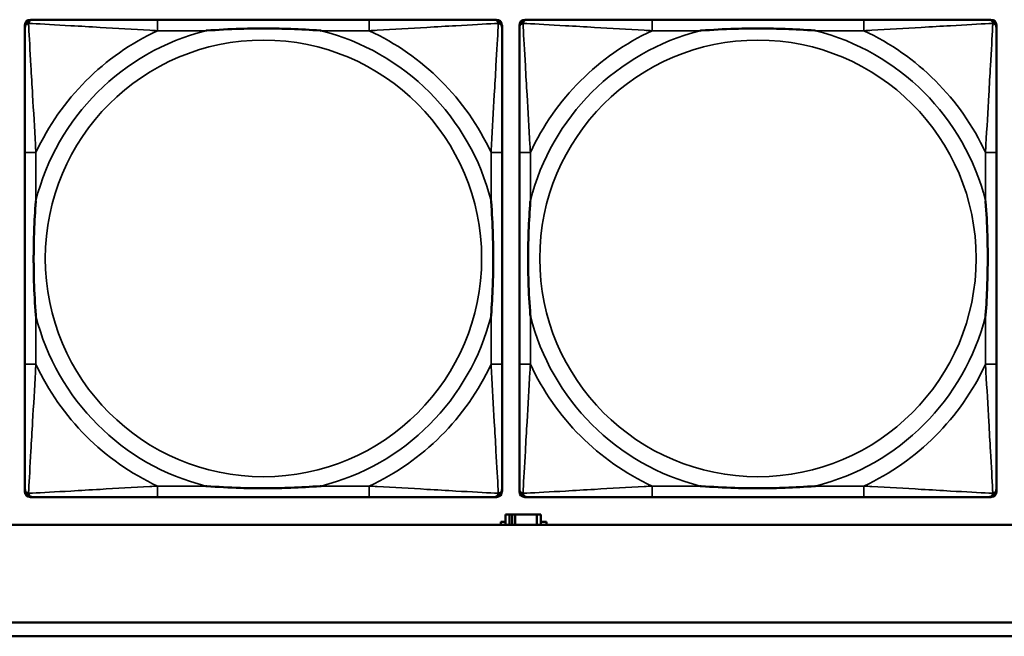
# Model space of a CAD drawing. Header units: inches. Extents: x 1.4 to 53.9, y 1.3 to 58.
# Tile 78 of 227: x 20.2 to 21.6, y 39.3 to 40.2. Entities that reach past the tile are written whole.
import ezdxf

# ---------------------------------------------------------------- set-up
doc = ezdxf.new("R2010")
doc.units = ezdxf.units.IN
doc.header["$MEASUREMENT"] = 0
doc.layers.add('Visible (ANSI)', color=7, linetype='Continuous', lineweight=50)
doc.layers.add('Visible Narrow (ANSI)', color=7, linetype='Continuous', lineweight=35)

msp = doc.modelspace()

# ---------------------------------------------------------------- linework, layer by layer
at = {"layer": 'Visible (ANSI)'}
for p, q in [((20.1861, 40.1564), (20.1901, 40.1564)), ((20.6727, 40.1564), (20.3688, 40.1564)), ((20.8515, 40.1564), (20.8554, 40.1564)), ((20.8961, 40.1564), (20.9001, 40.1564)), ((21.3827, 40.1564), (21.0788, 40.1564)), ((21.5615, 40.1564), (21.5654, 40.1564)), ((20.1783, 39.4792), (20.1783, 40.1485)), ((20.8633, 40.1485), (20.8633, 40.1446)), ((20.8883, 39.4792), (20.8883, 40.1485)), ((21.5733, 40.1485), (21.5733, 40.1446)), ((20.1783, 39.9658), (20.1783, 39.6619)), ((20.8633, 39.6619), (20.8633, 39.9658)), ((20.8883, 39.9658), (20.8883, 39.6619)), ((21.5733, 39.6619), (21.5733, 39.9658)), ((20.8633, 39.4831), (20.8633, 39.4792)), ((21.5733, 39.4831), (21.5733, 39.4792)), ((20.8554, 39.4713), (20.1861, 39.4713)), ((20.3688, 39.4713), (20.6727, 39.4713)), ((21.5654, 39.4713), (20.8961, 39.4713)), ((21.0788, 39.4713), (21.3827, 39.4713)), ((20.874, 39.4464), (20.8682, 39.4464)), ((20.8682, 39.4464), (20.8682, 39.4314)), ((20.874, 39.4464), (20.878, 39.4464)), ((20.874, 39.4314), (20.874, 39.4464)), ((20.878, 39.4314), (20.878, 39.4464)), ((20.878, 39.4464), (20.8821, 39.4464)), ((20.8821, 39.4464), (20.8821, 39.4314)), ((20.8821, 39.4464), (20.9134, 39.4464)), ((20.9134, 39.4464), (20.9134, 39.4314)), ((20.9192, 39.4464), (20.9134, 39.4464)), ((20.9192, 39.4314), (20.9192, 39.4464)), ((36.5227, 39.4314), (19.4287, 39.4314)), ((20.8617, 39.4314), (20.8617, 39.4359)), ((20.8617, 39.4359), (20.8682, 39.4359)), ((20.9192, 39.4359), (20.9273, 39.4359)), ((20.9273, 39.4359), (20.9273, 39.4314)), ((19.4287, 39.2914), (27.5757, 39.2914)), ((27.5757, 39.2714), (19.4287, 39.2714))]:
    msp.add_line(p, q, dxfattribs=at)
for centre, radius, start, end in [((20.1861, 40.1485), 0.00787, 90, 180), ((20.1901, 40.1446), 0.0118, 90, 180), ((20.8515, 40.1446), 0.0118, 0, 90), ((20.8554, 40.1485), 0.00787, 0, 90), ((20.8961, 40.1485), 0.00787, 90, 180), ((20.9001, 40.1446), 0.0118, 90, 180), ((21.5615, 40.1446), 0.0118, 0, 90), ((21.5654, 40.1485), 0.00787, 0, 90), ((20.1901, 39.4831), 0.0118, 180, 270), ((20.1861, 39.4792), 0.00787, 180, 270), ((20.8515, 39.4831), 0.0118, 270, 360), ((20.8554, 39.4792), 0.00787, 270, 0), ((20.9001, 39.4831), 0.0118, 180, 270), ((20.8961, 39.4792), 0.00787, 180, 270), ((21.5615, 39.4831), 0.0118, 270, 360), ((21.5654, 39.4792), 0.00787, 270, 0)]:
    msp.add_arc(centre, radius, start, end, dxfattribs=at)
for points, knots in [([(20.3688, 40.1564), (20.3652, 40.1564), (20.3617, 40.1564), (20.3581, 40.1564), (20.3249, 40.1564), (20.2912, 40.1564), (20.2603, 40.1564), (20.2333, 40.1564), (20.2078, 40.1564), (20.1944, 40.1564), (20.1927, 40.1564), (20.1913, 40.1564), (20.1901, 40.1564)], [0, 0, 0, 0, 0.0272471, 0.0272471, 0.0272471, 0.2790553, 0.2790553, 0.2790553, 0.4988354, 0.4988354, 0.4988354, 0.5252205, 0.5252205, 0.5252205, 0.5252205]), ([(20.8515, 40.1564), (20.8366, 40.1564), (20.795, 40.1564), (20.7544, 40.1564), (20.7278, 40.1564), (20.7, 40.1564), (20.6727, 40.1564)], [-0.5252205, -0.5252205, -0.5252205, -0.5252205, -0.20743, -0.20743, -0.20743, 0, 0, 0, 0]), ([(21.0788, 40.1564), (21.0752, 40.1564), (21.0717, 40.1564), (21.0681, 40.1564), (21.0349, 40.1564), (21.0012, 40.1564), (20.9703, 40.1564), (20.9433, 40.1564), (20.9178, 40.1564), (20.9044, 40.1564), (20.9027, 40.1564), (20.9013, 40.1564), (20.9001, 40.1564)], [0, 0, 0, 0, 0.0272471, 0.0272471, 0.0272471, 0.2790553, 0.2790553, 0.2790553, 0.4988354, 0.4988354, 0.4988354, 0.5252205, 0.5252205, 0.5252205, 0.5252205]), ([(21.5615, 40.1564), (21.5466, 40.1564), (21.505, 40.1564), (21.4644, 40.1564), (21.4378, 40.1564), (21.41, 40.1564), (21.3827, 40.1564)], [-0.5252205, -0.5252205, -0.5252205, -0.5252205, -0.20743, -0.20743, -0.20743, 0, 0, 0, 0]), ([(20.1783, 40.1446), (20.1783, 40.1297), (20.1783, 40.0881), (20.1783, 40.0474), (20.1783, 40.0209), (20.1783, 39.993), (20.1783, 39.9658)], [-0.5252205, -0.5252205, -0.5252205, -0.5252205, -0.20743, -0.20743, -0.20743, 0, 0, 0, 0]), ([(20.438, 40.1406), (20.4385, 40.1406), (20.4389, 40.1407), (20.4554, 40.1419), (20.4715, 40.1428), (20.4944, 40.1435), (20.5011, 40.1436), (20.5103, 40.1437), (20.5128, 40.1438), (20.5169, 40.1438), (20.5185, 40.1438), (20.5216, 40.1438), (20.5231, 40.1438), (20.5267, 40.1438), (20.5287, 40.1438), (20.5349, 40.1437), (20.539, 40.1436), (20.5488, 40.1434), (20.5544, 40.1433), (20.5741, 40.1426), (20.5882, 40.1418), (20.6027, 40.1407), (20.6031, 40.1406), (20.6035, 40.1406)], [-0.416114, -0.416114, -0.416114, -0.416114, -0.4127691, -0.4127691, -0.2896446, -0.2896446, -0.2388934, -0.2388934, -0.2201881, -0.2201881, -0.2080204, -0.2080204, -0.196499, -0.196499, -0.1809939, -0.1809939, -0.149741, -0.149741, -0.1073162, -0.1073162, 0, 0, 0.0033356, 0.0033356, 0.0033356, 0.0033356]), ([(20.8633, 39.9658), (20.8633, 39.9694), (20.8633, 39.973), (20.8633, 39.9766), (20.8633, 40.0098), (20.8633, 40.0435), (20.8633, 40.0743), (20.8633, 40.1013), (20.8633, 40.1268), (20.8633, 40.1403), (20.8633, 40.1419), (20.8633, 40.1433), (20.8633, 40.1446)], [0, 0, 0, 0, 0.0272471, 0.0272471, 0.0272471, 0.2790553, 0.2790553, 0.2790553, 0.4988354, 0.4988354, 0.4988354, 0.5252205, 0.5252205, 0.5252205, 0.5252205]), ([(20.8883, 40.1446), (20.8883, 40.1297), (20.8883, 40.0881), (20.8883, 40.0474), (20.8883, 40.0209), (20.8883, 39.993), (20.8883, 39.9658)], [-0.5252205, -0.5252205, -0.5252205, -0.5252205, -0.20743, -0.20743, -0.20743, 0, 0, 0, 0]), ([(21.148, 40.1406), (21.1485, 40.1406), (21.1489, 40.1407), (21.1654, 40.1419), (21.1815, 40.1428), (21.2044, 40.1435), (21.2111, 40.1436), (21.2203, 40.1437), (21.2228, 40.1438), (21.2269, 40.1438), (21.2285, 40.1438), (21.2316, 40.1438), (21.2331, 40.1438), (21.2367, 40.1438), (21.2387, 40.1438), (21.2449, 40.1437), (21.249, 40.1436), (21.2588, 40.1434), (21.2644, 40.1433), (21.2841, 40.1426), (21.2982, 40.1418), (21.3127, 40.1407), (21.3131, 40.1406), (21.3135, 40.1406)], [-0.416114, -0.416114, -0.416114, -0.416114, -0.4127691, -0.4127691, -0.2896446, -0.2896446, -0.2388934, -0.2388934, -0.2201881, -0.2201881, -0.2080204, -0.2080204, -0.196499, -0.196499, -0.1809939, -0.1809939, -0.149741, -0.149741, -0.1073162, -0.1073162, 0, 0, 0.0033356, 0.0033356, 0.0033356, 0.0033356]), ([(21.5733, 39.9658), (21.5733, 39.9694), (21.5733, 39.973), (21.5733, 39.9766), (21.5733, 40.0098), (21.5733, 40.0435), (21.5733, 40.0743), (21.5733, 40.1013), (21.5733, 40.1268), (21.5733, 40.1403), (21.5733, 40.1419), (21.5733, 40.1433), (21.5733, 40.1446)], [0, 0, 0, 0, 0.0272471, 0.0272471, 0.0272471, 0.2790553, 0.2790553, 0.2790553, 0.4988354, 0.4988354, 0.4988354, 0.5252205, 0.5252205, 0.5252205, 0.5252205]), ([(20.194, 39.7311), (20.194, 39.7315), (20.194, 39.732), (20.1927, 39.7485), (20.1918, 39.7645), (20.1911, 39.7875), (20.191, 39.7942), (20.1909, 39.8034), (20.1909, 39.8058), (20.1908, 39.8099), (20.1908, 39.8115), (20.1908, 39.8147), (20.1908, 39.8162), (20.1909, 39.8197), (20.1909, 39.8218), (20.1909, 39.828), (20.191, 39.8321), (20.1912, 39.8418), (20.1913, 39.8474), (20.1921, 39.8672), (20.1929, 39.8812), (20.194, 39.8957), (20.194, 39.8962), (20.194, 39.8966)], [-0.416114, -0.416114, -0.416114, -0.416114, -0.4127691, -0.4127691, -0.2896446, -0.2896446, -0.2388934, -0.2388934, -0.2201881, -0.2201881, -0.2080204, -0.2080204, -0.196499, -0.196499, -0.1809939, -0.1809939, -0.149741, -0.149741, -0.1073162, -0.1073162, 0, 0, 0.0033356, 0.0033356, 0.0033356, 0.0033356]), ([(20.8476, 39.8966), (20.8476, 39.8962), (20.8476, 39.8957), (20.8489, 39.8792), (20.8497, 39.8632), (20.8504, 39.8402), (20.8506, 39.8335), (20.8507, 39.8243), (20.8507, 39.8219), (20.8507, 39.8178), (20.8507, 39.8162), (20.8507, 39.813), (20.8507, 39.8115), (20.8507, 39.8079), (20.8507, 39.8059), (20.8506, 39.7997), (20.8506, 39.7956), (20.8504, 39.7859), (20.8502, 39.7803), (20.8495, 39.7605), (20.8487, 39.7465), (20.8476, 39.732), (20.8476, 39.7315), (20.8476, 39.7311)], [-0.416114, -0.416114, -0.416114, -0.416114, -0.4127691, -0.4127691, -0.2896446, -0.2896446, -0.2388934, -0.2388934, -0.2201881, -0.2201881, -0.2080204, -0.2080204, -0.196499, -0.196499, -0.1809939, -0.1809939, -0.149741, -0.149741, -0.1073162, -0.1073162, 0, 0, 0.0033356, 0.0033356, 0.0033356, 0.0033356]), ([(20.904, 39.7311), (20.904, 39.7315), (20.904, 39.732), (20.9027, 39.7485), (20.9018, 39.7645), (20.9011, 39.7875), (20.901, 39.7942), (20.9009, 39.8034), (20.9009, 39.8058), (20.9008, 39.8099), (20.9008, 39.8115), (20.9008, 39.8147), (20.9008, 39.8162), (20.9009, 39.8197), (20.9009, 39.8218), (20.9009, 39.828), (20.901, 39.8321), (20.9012, 39.8418), (20.9013, 39.8474), (20.9021, 39.8672), (20.9029, 39.8812), (20.904, 39.8957), (20.904, 39.8962), (20.904, 39.8966)], [-0.416114, -0.416114, -0.416114, -0.416114, -0.4127691, -0.4127691, -0.2896446, -0.2896446, -0.2388934, -0.2388934, -0.2201881, -0.2201881, -0.2080204, -0.2080204, -0.196499, -0.196499, -0.1809939, -0.1809939, -0.149741, -0.149741, -0.1073162, -0.1073162, 0, 0, 0.0033356, 0.0033356, 0.0033356, 0.0033356]), ([(21.5576, 39.8966), (21.5576, 39.8962), (21.5576, 39.8957), (21.5589, 39.8792), (21.5597, 39.8632), (21.5604, 39.8402), (21.5606, 39.8335), (21.5607, 39.8243), (21.5607, 39.8219), (21.5607, 39.8178), (21.5607, 39.8162), (21.5607, 39.813), (21.5607, 39.8115), (21.5607, 39.8079), (21.5607, 39.8059), (21.5606, 39.7997), (21.5606, 39.7956), (21.5604, 39.7859), (21.5602, 39.7803), (21.5595, 39.7605), (21.5587, 39.7465), (21.5576, 39.732), (21.5576, 39.7315), (21.5576, 39.7311)], [-0.416114, -0.416114, -0.416114, -0.416114, -0.4127691, -0.4127691, -0.2896446, -0.2896446, -0.2388934, -0.2388934, -0.2201881, -0.2201881, -0.2080204, -0.2080204, -0.196499, -0.196499, -0.1809939, -0.1809939, -0.149741, -0.149741, -0.1073162, -0.1073162, 0, 0, 0.0033356, 0.0033356, 0.0033356, 0.0033356]), ([(20.1783, 39.6619), (20.1783, 39.6347), (20.1783, 39.6068), (20.1783, 39.5803), (20.1783, 39.5396), (20.1783, 39.498), (20.1783, 39.4831)], [3.9382945, 3.9382945, 3.9382945, 3.9382945, 4.1457245, 4.1457245, 4.1457245, 4.463515, 4.463515, 4.463515, 4.463515]), ([(20.8633, 39.4831), (20.8633, 39.498), (20.8633, 39.5396), (20.8633, 39.5803), (20.8633, 39.6068), (20.8633, 39.6347), (20.8633, 39.6619)], [-0.5252205, -0.5252205, -0.5252205, -0.5252205, -0.20743, -0.20743, -0.20743, 0, 0, 0, 0]), ([(20.8883, 39.6619), (20.8883, 39.6347), (20.8883, 39.6068), (20.8883, 39.5803), (20.8883, 39.5396), (20.8883, 39.498), (20.8883, 39.4831)], [3.9382945, 3.9382945, 3.9382945, 3.9382945, 4.1457245, 4.1457245, 4.1457245, 4.463515, 4.463515, 4.463515, 4.463515]), ([(21.5733, 39.4831), (21.5733, 39.498), (21.5733, 39.5396), (21.5733, 39.5803), (21.5733, 39.6068), (21.5733, 39.6347), (21.5733, 39.6619)], [-0.5252205, -0.5252205, -0.5252205, -0.5252205, -0.20743, -0.20743, -0.20743, 0, 0, 0, 0]), ([(20.6035, 39.4871), (20.6031, 39.487), (20.6027, 39.487), (20.5882, 39.4859), (20.5741, 39.4851), (20.5544, 39.4844), (20.5488, 39.4843), (20.539, 39.484), (20.5349, 39.484), (20.5287, 39.4839), (20.5267, 39.4839), (20.5231, 39.4839), (20.5216, 39.4839), (20.5185, 39.4839), (20.5169, 39.4839), (20.5128, 39.4839), (20.5103, 39.484), (20.5011, 39.4841), (20.4944, 39.4842), (20.4715, 39.4849), (20.4554, 39.4858), (20.4389, 39.487), (20.4385, 39.487), (20.438, 39.4871)], [-0.4149464, -0.4149464, -0.4149464, -0.4149464, -0.41162, -0.41162, -0.3046026, -0.3046026, -0.2622958, -0.2622958, -0.23113, -0.23113, -0.215668, -0.215668, -0.2041787, -0.2041787, -0.1920448, -0.1920448, -0.1733916, -0.1733916, -0.1227817, -0.1227817, 0, 0, 0.0033356, 0.0033356, 0.0033356, 0.0033356]), ([(21.3135, 39.4871), (21.3131, 39.487), (21.3127, 39.487), (21.2982, 39.4859), (21.2841, 39.4851), (21.2644, 39.4844), (21.2588, 39.4843), (21.249, 39.484), (21.2449, 39.484), (21.2387, 39.4839), (21.2367, 39.4839), (21.2331, 39.4839), (21.2316, 39.4839), (21.2285, 39.4839), (21.2269, 39.4839), (21.2228, 39.4839), (21.2203, 39.484), (21.2111, 39.4841), (21.2044, 39.4842), (21.1815, 39.4849), (21.1654, 39.4858), (21.1489, 39.487), (21.1485, 39.487), (21.148, 39.4871)], [-0.4149464, -0.4149464, -0.4149464, -0.4149464, -0.41162, -0.41162, -0.3046026, -0.3046026, -0.2622958, -0.2622958, -0.23113, -0.23113, -0.215668, -0.215668, -0.2041787, -0.2041787, -0.1920448, -0.1920448, -0.1733916, -0.1733916, -0.1227817, -0.1227817, 0, 0, 0.0033356, 0.0033356, 0.0033356, 0.0033356]), ([(20.1901, 39.4713), (20.205, 39.4713), (20.2466, 39.4713), (20.2872, 39.4713), (20.3137, 39.4713), (20.3416, 39.4713), (20.3688, 39.4713)], [-0.5252205, -0.5252205, -0.5252205, -0.5252205, -0.20743, -0.20743, -0.20743, 0, 0, 0, 0]), ([(20.6727, 39.4713), (20.7, 39.4713), (20.7278, 39.4713), (20.7544, 39.4713), (20.795, 39.4713), (20.8366, 39.4713), (20.8515, 39.4713)], [3.9382945, 3.9382945, 3.9382945, 3.9382945, 4.1457245, 4.1457245, 4.1457245, 4.463515, 4.463515, 4.463515, 4.463515]), ([(20.9001, 39.4713), (20.915, 39.4713), (20.9566, 39.4713), (20.9972, 39.4713), (21.0237, 39.4713), (21.0516, 39.4713), (21.0788, 39.4713)], [-0.5252205, -0.5252205, -0.5252205, -0.5252205, -0.20743, -0.20743, -0.20743, 0, 0, 0, 0]), ([(21.3827, 39.4713), (21.41, 39.4713), (21.4378, 39.4713), (21.4644, 39.4713), (21.505, 39.4713), (21.5466, 39.4713), (21.5615, 39.4713)], [3.9382945, 3.9382945, 3.9382945, 3.9382945, 4.1457245, 4.1457245, 4.1457245, 4.463515, 4.463515, 4.463515, 4.463515])]:
    msp.add_open_spline(points, degree=3, knots=knots, dxfattribs=at)
at = {"layer": 'Visible Narrow (ANSI)'}
for p, q in [((20.3688, 40.1564), (20.3688, 40.1406)), ((20.6727, 40.1564), (20.6727, 40.1406)), ((21.0788, 40.1564), (21.0788, 40.1406)), ((21.3827, 40.1564), (21.3827, 40.1406)), ((20.3688, 40.1406), (20.438, 40.1406)), ((20.6035, 40.1406), (20.6727, 40.1406)), ((21.0788, 40.1406), (21.148, 40.1406)), ((21.3135, 40.1406), (21.3827, 40.1406)), ((20.194, 39.9658), (20.1783, 39.9658)), ((20.194, 39.8966), (20.194, 39.9658)), ((20.8633, 39.9658), (20.8476, 39.9658)), ((20.8476, 39.9658), (20.8476, 39.8966)), ((20.904, 39.9658), (20.8883, 39.9658)), ((20.904, 39.8966), (20.904, 39.9658)), ((21.5733, 39.9658), (21.5576, 39.9658)), ((21.5576, 39.9658), (21.5576, 39.8966)), ((20.194, 39.6619), (20.194, 39.7311)), ((20.8476, 39.7311), (20.8476, 39.6619)), ((20.904, 39.6619), (20.904, 39.7311)), ((21.5576, 39.7311), (21.5576, 39.6619)), ((20.194, 39.6619), (20.1783, 39.6619)), ((20.8633, 39.6619), (20.8476, 39.6619)), ((20.904, 39.6619), (20.8883, 39.6619)), ((21.5733, 39.6619), (21.5576, 39.6619)), ((20.3688, 39.4871), (20.3688, 39.4713)), ((20.438, 39.4871), (20.3688, 39.4871)), ((20.6727, 39.4871), (20.6035, 39.4871)), ((20.6727, 39.4871), (20.6727, 39.4713)), ((21.0788, 39.4871), (21.0788, 39.4713)), ((21.148, 39.4871), (21.0788, 39.4871)), ((21.3827, 39.4871), (21.3135, 39.4871)), ((21.3827, 39.4871), (21.3827, 39.4713))]:
    msp.add_line(p, q, dxfattribs=at)
for centre in [(20.5208, 39.8138), (21.2308, 39.8138)]:
    msp.add_circle(centre, 0.3133, dxfattribs=at)
for centre, radius, start, end in [((20.5208, 39.8138), 0.3371, 104.2103, 165.7897), ((20.5208, 39.8138), 0.3604, 114.9407, 155.0593), ((20.5208, 39.8138), 0.3371, 14.2103, 75.7897), ((20.5208, 39.8138), 0.3604, 24.9407, 65.0593), ((21.2308, 39.8138), 0.3371, 104.2103, 165.7897), ((21.2308, 39.8138), 0.3604, 114.9407, 155.0593), ((21.2308, 39.8138), 0.3371, 14.2103, 75.7897), ((21.2308, 39.8138), 0.3604, 24.9407, 65.0593), ((20.5208, 39.8138), 0.3371, 194.2103, 255.7897), ((20.5208, 39.8138), 0.3371, 284.2103, 345.7897), ((21.2308, 39.8138), 0.3371, 194.2103, 255.7897), ((21.2308, 39.8138), 0.3371, 284.2103, 345.7897), ((20.5208, 39.8138), 0.3604, 204.9407, 245.0593), ((20.5208, 39.8138), 0.3604, 294.9407, 335.0593), ((21.2308, 39.8138), 0.3604, 204.9407, 245.0593), ((21.2308, 39.8138), 0.3604, 294.9407, 335.0593)]:
    msp.add_arc(centre, radius, start, end, dxfattribs=at)
for points, knots in [([(20.1783, 40.1446), (20.1783, 40.1452), (20.1783, 40.1457), (20.1786, 40.1467), (20.1787, 40.1471), (20.1791, 40.1478), (20.1792, 40.148), (20.1795, 40.1484), (20.1796, 40.1486), (20.1799, 40.149), (20.1802, 40.1492), (20.1809, 40.1498), (20.1814, 40.1502), (20.1824, 40.1507), (20.183, 40.1509), (20.1836, 40.1511)], [-0.02627331, -0.02627331, -0.02627331, -0.02627331, -0.02158775, -0.02158775, -0.01736415, -0.01736415, -0.0147244, -0.0147244, -0.01307456, -0.01307456, -0.00977487, -0.00977487, -0.00449537, -0.00449537, 0.00012419, 0.00012419, 0.00012419, 0.00012419]), ([(20.1836, 40.1511), (20.1837, 40.1517), (20.1839, 40.1522), (20.1845, 40.1533), (20.1848, 40.1537), (20.1854, 40.1545), (20.1857, 40.1547), (20.1861, 40.155), (20.1862, 40.1551), (20.1866, 40.1554), (20.1868, 40.1556), (20.1875, 40.1559), (20.1879, 40.156), (20.1889, 40.1563), (20.1895, 40.1564), (20.1901, 40.1564)], [-0.00012419, -0.00012419, -0.00012419, -0.00012419, 0.00449537, 0.00449537, 0.00977487, 0.00977487, 0.01307456, 0.01307456, 0.0147244, 0.0147244, 0.01736415, 0.01736415, 0.02158775, 0.02158775, 0.02627331, 0.02627331, 0.02627331, 0.02627331]), ([(20.194, 39.9658), (20.1938, 39.9696), (20.1936, 39.9733), (20.1921, 40.0007), (20.1907, 40.0249), (20.1884, 40.0627), (20.1876, 40.0768), (20.1856, 40.112), (20.1845, 40.1321), (20.1837, 40.1476), (20.1836, 40.1494), (20.1836, 40.1511)], [0, 0, 0, 0, 0.0278591, 0.0278591, 0.201273, 0.201273, 0.3066357, 0.3066357, 0.475216, 0.475216, 0.5007189, 0.5007189, 0.5007189, 0.5007189]), ([(20.1836, 40.1511), (20.1852, 40.151), (20.1871, 40.1509), (20.2025, 40.1501), (20.2226, 40.149), (20.2579, 40.147), (20.2719, 40.1462), (20.3098, 40.144), (20.3339, 40.1425), (20.3613, 40.141), (20.3651, 40.1408), (20.3688, 40.1406)], [-0.5007189, -0.5007189, -0.5007189, -0.5007189, -0.475216, -0.475216, -0.3066357, -0.3066357, -0.201273, -0.201273, -0.0278591, -0.0278591, 0, 0, 0, 0]), ([(20.6727, 40.1406), (20.6765, 40.1408), (20.6803, 40.141), (20.7076, 40.1425), (20.7318, 40.144), (20.7696, 40.1462), (20.7837, 40.147), (20.8189, 40.149), (20.8391, 40.1501), (20.8545, 40.1509), (20.8563, 40.151), (20.858, 40.1511)], [0, 0, 0, 0, 0.0278591, 0.0278591, 0.201273, 0.201273, 0.3066357, 0.3066357, 0.475216, 0.475216, 0.5007189, 0.5007189, 0.5007189, 0.5007189]), ([(20.858, 40.1511), (20.8579, 40.1494), (20.8578, 40.1476), (20.857, 40.1321), (20.8559, 40.112), (20.8539, 40.0768), (20.8531, 40.0627), (20.8509, 40.0249), (20.8495, 40.0007), (20.848, 39.9733), (20.8478, 39.9696), (20.8476, 39.9658)], [-0.5007189, -0.5007189, -0.5007189, -0.5007189, -0.475216, -0.475216, -0.3066357, -0.3066357, -0.201273, -0.201273, -0.0278591, -0.0278591, 0, 0, 0, 0]), ([(20.8515, 40.1564), (20.8521, 40.1564), (20.8527, 40.1563), (20.8536, 40.156), (20.8541, 40.1559), (20.8547, 40.1556), (20.855, 40.1554), (20.8554, 40.1551), (20.8555, 40.155), (20.8559, 40.1547), (20.8561, 40.1545), (20.8568, 40.1537), (20.8571, 40.1533), (20.8576, 40.1522), (20.8578, 40.1517), (20.858, 40.1511)], [-0.02627331, -0.02627331, -0.02627331, -0.02627331, -0.02158775, -0.02158775, -0.01736415, -0.01736415, -0.0147244, -0.0147244, -0.01307456, -0.01307456, -0.00977487, -0.00977487, -0.00449537, -0.00449537, 0.00012419, 0.00012419, 0.00012419, 0.00012419]), ([(20.858, 40.1511), (20.8586, 40.1509), (20.8591, 40.1507), (20.8602, 40.1502), (20.8607, 40.1498), (20.8614, 40.1492), (20.8616, 40.149), (20.862, 40.1486), (20.8621, 40.1484), (20.8623, 40.148), (20.8625, 40.1478), (20.8628, 40.1471), (20.863, 40.1467), (20.8632, 40.1457), (20.8633, 40.1452), (20.8633, 40.1446)], [-0.00012419, -0.00012419, -0.00012419, -0.00012419, 0.00449537, 0.00449537, 0.00977487, 0.00977487, 0.01307456, 0.01307456, 0.0147244, 0.0147244, 0.01736415, 0.01736415, 0.02158775, 0.02158775, 0.02627331, 0.02627331, 0.02627331, 0.02627331]), ([(20.8883, 40.1446), (20.8883, 40.1452), (20.8883, 40.1457), (20.8886, 40.1467), (20.8887, 40.1471), (20.8891, 40.1478), (20.8892, 40.148), (20.8895, 40.1484), (20.8896, 40.1486), (20.8899, 40.149), (20.8902, 40.1492), (20.8909, 40.1498), (20.8914, 40.1502), (20.8924, 40.1507), (20.893, 40.1509), (20.8936, 40.1511)], [-0.02627331, -0.02627331, -0.02627331, -0.02627331, -0.02158775, -0.02158775, -0.01736415, -0.01736415, -0.0147244, -0.0147244, -0.01307456, -0.01307456, -0.00977487, -0.00977487, -0.00449537, -0.00449537, 0.00012419, 0.00012419, 0.00012419, 0.00012419]), ([(20.8936, 40.1511), (20.8937, 40.1517), (20.8939, 40.1522), (20.8945, 40.1533), (20.8948, 40.1537), (20.8954, 40.1545), (20.8957, 40.1547), (20.8961, 40.155), (20.8962, 40.1551), (20.8966, 40.1554), (20.8968, 40.1556), (20.8975, 40.1559), (20.8979, 40.156), (20.8989, 40.1563), (20.8995, 40.1564), (20.9001, 40.1564)], [-0.00012419, -0.00012419, -0.00012419, -0.00012419, 0.00449537, 0.00449537, 0.00977487, 0.00977487, 0.01307456, 0.01307456, 0.0147244, 0.0147244, 0.01736415, 0.01736415, 0.02158775, 0.02158775, 0.02627331, 0.02627331, 0.02627331, 0.02627331]), ([(20.904, 39.9658), (20.9038, 39.9696), (20.9036, 39.9733), (20.9021, 40.0007), (20.9007, 40.0249), (20.8984, 40.0627), (20.8976, 40.0768), (20.8956, 40.112), (20.8945, 40.1321), (20.8937, 40.1476), (20.8936, 40.1494), (20.8936, 40.1511)], [0, 0, 0, 0, 0.0278591, 0.0278591, 0.201273, 0.201273, 0.3066357, 0.3066357, 0.475216, 0.475216, 0.5007189, 0.5007189, 0.5007189, 0.5007189]), ([(20.8936, 40.1511), (20.8952, 40.151), (20.8971, 40.1509), (20.9125, 40.1501), (20.9326, 40.149), (20.9679, 40.147), (20.9819, 40.1462), (21.0198, 40.144), (21.0439, 40.1425), (21.0713, 40.141), (21.0751, 40.1408), (21.0788, 40.1406)], [-0.5007189, -0.5007189, -0.5007189, -0.5007189, -0.475216, -0.475216, -0.3066357, -0.3066357, -0.201273, -0.201273, -0.0278591, -0.0278591, 0, 0, 0, 0]), ([(21.3827, 40.1406), (21.3865, 40.1408), (21.3903, 40.141), (21.4176, 40.1425), (21.4418, 40.144), (21.4796, 40.1462), (21.4937, 40.147), (21.5289, 40.149), (21.5491, 40.1501), (21.5645, 40.1509), (21.5663, 40.151), (21.568, 40.1511)], [0, 0, 0, 0, 0.0278591, 0.0278591, 0.201273, 0.201273, 0.3066357, 0.3066357, 0.475216, 0.475216, 0.5007189, 0.5007189, 0.5007189, 0.5007189]), ([(21.568, 40.1511), (21.5679, 40.1494), (21.5678, 40.1476), (21.567, 40.1321), (21.5659, 40.112), (21.5639, 40.0768), (21.5631, 40.0627), (21.5609, 40.0249), (21.5595, 40.0007), (21.558, 39.9733), (21.5578, 39.9696), (21.5576, 39.9658)], [-0.5007189, -0.5007189, -0.5007189, -0.5007189, -0.475216, -0.475216, -0.3066357, -0.3066357, -0.201273, -0.201273, -0.0278591, -0.0278591, 0, 0, 0, 0]), ([(21.5615, 40.1564), (21.5621, 40.1564), (21.5627, 40.1563), (21.5636, 40.156), (21.5641, 40.1559), (21.5647, 40.1556), (21.565, 40.1554), (21.5654, 40.1551), (21.5655, 40.155), (21.5659, 40.1547), (21.5661, 40.1545), (21.5668, 40.1537), (21.5671, 40.1533), (21.5676, 40.1522), (21.5678, 40.1517), (21.568, 40.1511)], [-0.02627331, -0.02627331, -0.02627331, -0.02627331, -0.02158775, -0.02158775, -0.01736415, -0.01736415, -0.0147244, -0.0147244, -0.01307456, -0.01307456, -0.00977487, -0.00977487, -0.00449537, -0.00449537, 0.00012419, 0.00012419, 0.00012419, 0.00012419]), ([(21.568, 40.1511), (21.5686, 40.1509), (21.5691, 40.1507), (21.5702, 40.1502), (21.5707, 40.1498), (21.5714, 40.1492), (21.5716, 40.149), (21.572, 40.1486), (21.5721, 40.1484), (21.5723, 40.148), (21.5725, 40.1478), (21.5728, 40.1471), (21.573, 40.1467), (21.5732, 40.1457), (21.5733, 40.1452), (21.5733, 40.1446)], [-0.00012419, -0.00012419, -0.00012419, -0.00012419, 0.00449537, 0.00449537, 0.00977487, 0.00977487, 0.01307456, 0.01307456, 0.0147244, 0.0147244, 0.01736415, 0.01736415, 0.02158775, 0.02158775, 0.02627331, 0.02627331, 0.02627331, 0.02627331]), ([(20.1836, 39.4766), (20.1836, 39.4783), (20.1837, 39.4801), (20.1845, 39.4956), (20.1856, 39.5157), (20.1876, 39.5509), (20.1884, 39.565), (20.1907, 39.6028), (20.1921, 39.627), (20.1936, 39.6544), (20.1938, 39.6581), (20.194, 39.6619)], [-4.4390134, -4.4390134, -4.4390134, -4.4390134, -4.4135105, -4.4135105, -4.2449302, -4.2449302, -4.1395675, -4.1395675, -3.9661536, -3.9661536, -3.9382945, -3.9382945, -3.9382945, -3.9382945]), ([(20.8476, 39.6619), (20.8478, 39.6581), (20.848, 39.6544), (20.8495, 39.627), (20.8509, 39.6028), (20.8531, 39.565), (20.8539, 39.5509), (20.8559, 39.5157), (20.857, 39.4956), (20.8578, 39.4801), (20.8579, 39.4783), (20.858, 39.4766)], [0, 0, 0, 0, 0.0278591, 0.0278591, 0.201273, 0.201273, 0.3066357, 0.3066357, 0.475216, 0.475216, 0.5007189, 0.5007189, 0.5007189, 0.5007189]), ([(20.8936, 39.4766), (20.8936, 39.4783), (20.8937, 39.4801), (20.8945, 39.4956), (20.8956, 39.5157), (20.8976, 39.5509), (20.8984, 39.565), (20.9007, 39.6028), (20.9021, 39.627), (20.9036, 39.6544), (20.9038, 39.6581), (20.904, 39.6619)], [-4.4390134, -4.4390134, -4.4390134, -4.4390134, -4.4135105, -4.4135105, -4.2449302, -4.2449302, -4.1395675, -4.1395675, -3.9661536, -3.9661536, -3.9382945, -3.9382945, -3.9382945, -3.9382945]), ([(21.5576, 39.6619), (21.5578, 39.6581), (21.558, 39.6544), (21.5595, 39.627), (21.5609, 39.6028), (21.5631, 39.565), (21.5639, 39.5509), (21.5659, 39.5157), (21.567, 39.4956), (21.5678, 39.4801), (21.5679, 39.4783), (21.568, 39.4766)], [0, 0, 0, 0, 0.0278591, 0.0278591, 0.201273, 0.201273, 0.3066357, 0.3066357, 0.475216, 0.475216, 0.5007189, 0.5007189, 0.5007189, 0.5007189]), ([(20.3688, 39.4871), (20.3651, 39.4869), (20.3613, 39.4867), (20.3339, 39.4851), (20.3098, 39.4837), (20.2719, 39.4815), (20.2579, 39.4807), (20.2226, 39.4787), (20.2025, 39.4776), (20.1871, 39.4768), (20.1852, 39.4767), (20.1836, 39.4766)], [0, 0, 0, 0, 0.0278591, 0.0278591, 0.201273, 0.201273, 0.3066357, 0.3066357, 0.475216, 0.475216, 0.5007189, 0.5007189, 0.5007189, 0.5007189]), ([(20.858, 39.4766), (20.8563, 39.4767), (20.8545, 39.4768), (20.8391, 39.4776), (20.8189, 39.4787), (20.7837, 39.4807), (20.7696, 39.4815), (20.7318, 39.4837), (20.7076, 39.4851), (20.6803, 39.4867), (20.6765, 39.4869), (20.6727, 39.4871)], [-4.4390134, -4.4390134, -4.4390134, -4.4390134, -4.4135105, -4.4135105, -4.2449302, -4.2449302, -4.1395675, -4.1395675, -3.9661536, -3.9661536, -3.9382945, -3.9382945, -3.9382945, -3.9382945]), ([(21.0788, 39.4871), (21.0751, 39.4869), (21.0713, 39.4867), (21.0439, 39.4851), (21.0198, 39.4837), (20.9819, 39.4815), (20.9679, 39.4807), (20.9326, 39.4787), (20.9125, 39.4776), (20.8971, 39.4768), (20.8952, 39.4767), (20.8936, 39.4766)], [0, 0, 0, 0, 0.0278591, 0.0278591, 0.201273, 0.201273, 0.3066357, 0.3066357, 0.475216, 0.475216, 0.5007189, 0.5007189, 0.5007189, 0.5007189]), ([(21.568, 39.4766), (21.5663, 39.4767), (21.5645, 39.4768), (21.5491, 39.4776), (21.5289, 39.4787), (21.4937, 39.4807), (21.4796, 39.4815), (21.4418, 39.4837), (21.4176, 39.4851), (21.3903, 39.4867), (21.3865, 39.4869), (21.3827, 39.4871)], [-4.4390134, -4.4390134, -4.4390134, -4.4390134, -4.4135105, -4.4135105, -4.2449302, -4.2449302, -4.1395675, -4.1395675, -3.9661536, -3.9661536, -3.9382945, -3.9382945, -3.9382945, -3.9382945]), ([(20.1836, 39.4766), (20.183, 39.4768), (20.1824, 39.477), (20.1814, 39.4775), (20.1809, 39.4779), (20.1802, 39.4785), (20.1799, 39.4787), (20.1796, 39.4791), (20.1795, 39.4793), (20.1792, 39.4797), (20.1791, 39.4799), (20.1787, 39.4806), (20.1786, 39.481), (20.1783, 39.482), (20.1783, 39.4825), (20.1783, 39.4831)], [-0.00012419, -0.00012419, -0.00012419, -0.00012419, 0.00449537, 0.00449537, 0.00977487, 0.00977487, 0.01307456, 0.01307456, 0.0147244, 0.0147244, 0.01736415, 0.01736415, 0.02158775, 0.02158775, 0.02627331, 0.02627331, 0.02627331, 0.02627331]), ([(20.1901, 39.4713), (20.1895, 39.4713), (20.1889, 39.4714), (20.1879, 39.4716), (20.1875, 39.4718), (20.1868, 39.4721), (20.1866, 39.4723), (20.1862, 39.4725), (20.1861, 39.4727), (20.1857, 39.473), (20.1854, 39.4732), (20.1848, 39.4739), (20.1845, 39.4744), (20.1839, 39.4755), (20.1837, 39.476), (20.1836, 39.4766)], [-0.02627331, -0.02627331, -0.02627331, -0.02627331, -0.02158775, -0.02158775, -0.01736415, -0.01736415, -0.0147244, -0.0147244, -0.01307456, -0.01307456, -0.00977487, -0.00977487, -0.00449537, -0.00449537, 0.00012419, 0.00012419, 0.00012419, 0.00012419]), ([(20.858, 39.4766), (20.8578, 39.476), (20.8576, 39.4755), (20.8571, 39.4744), (20.8568, 39.4739), (20.8561, 39.4732), (20.8559, 39.473), (20.8555, 39.4727), (20.8554, 39.4725), (20.855, 39.4723), (20.8547, 39.4721), (20.8541, 39.4718), (20.8536, 39.4716), (20.8527, 39.4714), (20.8521, 39.4713), (20.8515, 39.4713)], [-0.00012419, -0.00012419, -0.00012419, -0.00012419, 0.00449537, 0.00449537, 0.00977487, 0.00977487, 0.01307456, 0.01307456, 0.0147244, 0.0147244, 0.01736415, 0.01736415, 0.02158775, 0.02158775, 0.02627331, 0.02627331, 0.02627331, 0.02627331]), ([(20.8633, 39.4831), (20.8633, 39.4825), (20.8632, 39.482), (20.863, 39.481), (20.8628, 39.4806), (20.8625, 39.4799), (20.8623, 39.4797), (20.8621, 39.4793), (20.862, 39.4791), (20.8616, 39.4787), (20.8614, 39.4785), (20.8607, 39.4779), (20.8602, 39.4775), (20.8591, 39.477), (20.8586, 39.4768), (20.858, 39.4766)], [-0.02627331, -0.02627331, -0.02627331, -0.02627331, -0.02158775, -0.02158775, -0.01736415, -0.01736415, -0.0147244, -0.0147244, -0.01307456, -0.01307456, -0.00977487, -0.00977487, -0.00449537, -0.00449537, 0.00012419, 0.00012419, 0.00012419, 0.00012419]), ([(20.8936, 39.4766), (20.893, 39.4768), (20.8924, 39.477), (20.8914, 39.4775), (20.8909, 39.4779), (20.8902, 39.4785), (20.8899, 39.4787), (20.8896, 39.4791), (20.8895, 39.4793), (20.8892, 39.4797), (20.8891, 39.4799), (20.8887, 39.4806), (20.8886, 39.481), (20.8883, 39.482), (20.8883, 39.4825), (20.8883, 39.4831)], [-0.00012419, -0.00012419, -0.00012419, -0.00012419, 0.00449537, 0.00449537, 0.00977487, 0.00977487, 0.01307456, 0.01307456, 0.0147244, 0.0147244, 0.01736415, 0.01736415, 0.02158775, 0.02158775, 0.02627331, 0.02627331, 0.02627331, 0.02627331]), ([(20.9001, 39.4713), (20.8995, 39.4713), (20.8989, 39.4714), (20.8979, 39.4716), (20.8975, 39.4718), (20.8968, 39.4721), (20.8966, 39.4723), (20.8962, 39.4725), (20.8961, 39.4727), (20.8957, 39.473), (20.8954, 39.4732), (20.8948, 39.4739), (20.8945, 39.4744), (20.8939, 39.4755), (20.8937, 39.476), (20.8936, 39.4766)], [-0.02627331, -0.02627331, -0.02627331, -0.02627331, -0.02158775, -0.02158775, -0.01736415, -0.01736415, -0.0147244, -0.0147244, -0.01307456, -0.01307456, -0.00977487, -0.00977487, -0.00449537, -0.00449537, 0.00012419, 0.00012419, 0.00012419, 0.00012419]), ([(21.568, 39.4766), (21.5678, 39.476), (21.5676, 39.4755), (21.5671, 39.4744), (21.5668, 39.4739), (21.5661, 39.4732), (21.5659, 39.473), (21.5655, 39.4727), (21.5654, 39.4725), (21.565, 39.4723), (21.5647, 39.4721), (21.5641, 39.4718), (21.5636, 39.4716), (21.5627, 39.4714), (21.5621, 39.4713), (21.5615, 39.4713)], [-0.00012419, -0.00012419, -0.00012419, -0.00012419, 0.00449537, 0.00449537, 0.00977487, 0.00977487, 0.01307456, 0.01307456, 0.0147244, 0.0147244, 0.01736415, 0.01736415, 0.02158775, 0.02158775, 0.02627331, 0.02627331, 0.02627331, 0.02627331]), ([(21.5733, 39.4831), (21.5733, 39.4825), (21.5732, 39.482), (21.573, 39.481), (21.5728, 39.4806), (21.5725, 39.4799), (21.5723, 39.4797), (21.5721, 39.4793), (21.572, 39.4791), (21.5716, 39.4787), (21.5714, 39.4785), (21.5707, 39.4779), (21.5702, 39.4775), (21.5691, 39.477), (21.5686, 39.4768), (21.568, 39.4766)], [-0.02627331, -0.02627331, -0.02627331, -0.02627331, -0.02158775, -0.02158775, -0.01736415, -0.01736415, -0.0147244, -0.0147244, -0.01307456, -0.01307456, -0.00977487, -0.00977487, -0.00449537, -0.00449537, 0.00012419, 0.00012419, 0.00012419, 0.00012419])]:
    msp.add_open_spline(points, degree=3, knots=knots, dxfattribs=at)

doc.saveas('drawing.dxf')
